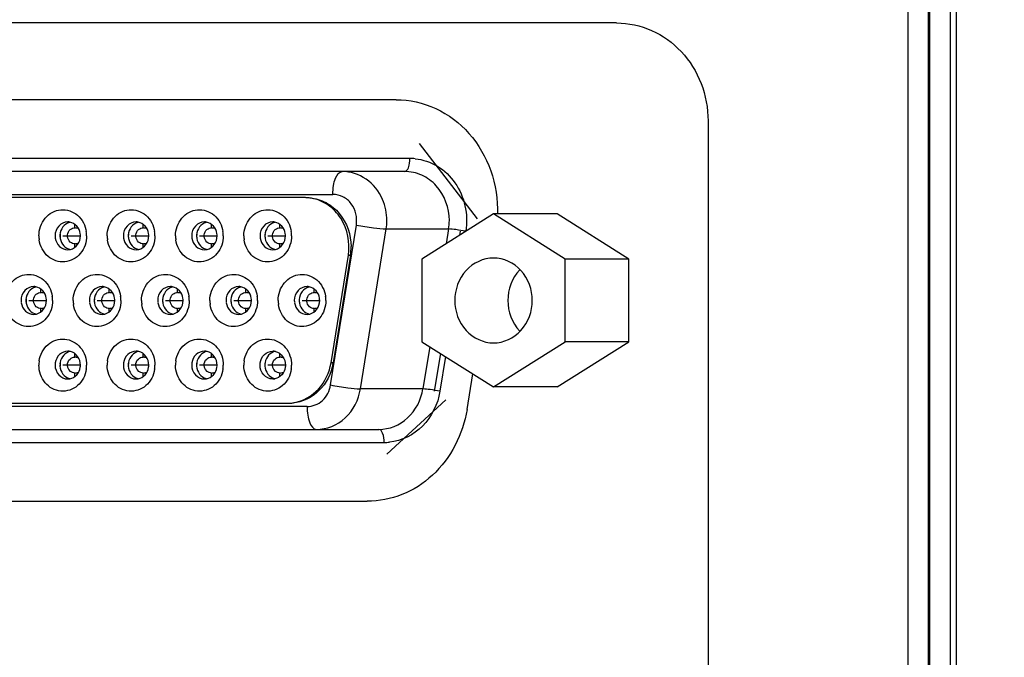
# Model space of a CAD drawing. Extents: x 0 to 594, y 0 to 420.
# Tile 68 of 104: x 325.59 to 328.6, y 185.58 to 187.53. Entities that reach past the tile are written whole.
import ezdxf

# ---------------------------------------------------------------- set-up
doc = ezdxf.new("R2010")
doc.units = 0
doc.header["$LTSCALE"] = 32.67
doc.layers.get('0').update_dxf_attribs({"linetype": 'CONTINUOUS'})
for name, color, linetype in [('151', 7, 'CONTINUOUS'), ('DRIV_DIM', 7, 'CONTINUOUS'), ('ROUND', 7, 'CONTINUOUS')]:
    doc.layers.add(name, color=color, linetype=linetype)
doc.styles.get("Standard").update_dxf_attribs({"font": 'txt', "width": 0.8})
doc.dimstyles.new('DIMSTYLE_1', dxfattribs={"dimtxt": 3.8, "dimasz": 1.8, "dimexe": 2, "dimexo": 1.5, "dimgap": 1.9, "dimtad": 1, "dimdec": 3, "dimlfac": 10, "dimtxsty": 'STANDARD', "dimblk": 'OPEN', "dimblk1": 'OPEN', "dimblk2": 'OPEN', "dimcen": 0.09, "dimazin": 2, "dimtp": 0.5, "dimtm": 0.5, "dimtfac": 1, "dimtdec": -1, "dimtofl": 0, "dimtmove": 0, "dimatfit": 3, "dimtolj": 1})

# ---------------------------------------------------------------- blocks, each defined once
blk = doc.blocks.new('*D9')
at = {"layer": 'DRIV_DIM', "color": 2, "linetype": 'CONTINUOUS'}
for p, q in [((478.2292, 259.5495), (491.452, 274.2349)), ((297.6489, 184.1203), (289.0513, 184.1203))]:
    blk.add_line(p, q, dxfattribs=at)
for points in [[(488.3585, 273.4823), (490.1137, 272.7486), (489.1755, 274.4035)], [(290.4493, 185.9249), (291.0513, 184.1203), (291.6805, 185.9156)]]:
    blk.add_lwpolyline(points, dxfattribs=at)
for start, end in [(48, 114), (114, 180)]:
    blk.add_arc((410.3124, 184.1203), 119.2611, start, end, dxfattribs=at)
blk = doc.blocks.new('_OPEN')
at = {"color": 0, "linetype": 'BYBLOCK'}
for p, q in [((0, 0), (-1, 0.342)), ((-1, -0.342), (0, 0)), ((-1, 0), (0, 0))]:
    blk.add_line(p, q, dxfattribs=at)

msp = doc.modelspace()

# ---------------------------------------------------------------- linework, layer by layer
at = {"color": 9, "linetype": 'CONTINUOUS'}
for p, q in [((326.78309, 187.10531), (323.55097, 187.10531)), ((323.31506, 186.99531), (326.54718, 186.99531)), ((325.75729, 186.89252), (325.75729, 186.90267)), ((325.96649, 186.89252), (325.96649, 186.90267)), ((326.17569, 186.89252), (326.17569, 186.90267)), ((326.3849, 186.89252), (326.3849, 186.90267)), ((326.54023, 186.41142), (326.61916, 186.90142)), ((326.63167, 186.39926), (326.7106, 186.88926)), ((326.7106, 186.88926), (326.90177, 186.88926)), ((326.90177, 186.88926), (326.89446, 186.8439)), ((325.75729, 186.83348), (325.75729, 186.8441)), ((325.96649, 186.83348), (325.96649, 186.8441)), ((326.17569, 186.83348), (326.17569, 186.8441)), ((326.3849, 186.83348), (326.3849, 186.8441)), ((326.59463, 186.80926), (326.60083, 186.80926)), ((325.65315, 186.69452), (325.65315, 186.70467)), ((325.86235, 186.69452), (325.86235, 186.70467)), ((326.07155, 186.69452), (326.07155, 186.70467)), ((326.28075, 186.69452), (326.28075, 186.70467)), ((326.48995, 186.69452), (326.48995, 186.70467)), ((325.65315, 186.63548), (325.65315, 186.6461)), ((325.86235, 186.63548), (325.86235, 186.6461)), ((326.07155, 186.63548), (326.07155, 186.6461)), ((326.28075, 186.63548), (326.28075, 186.6461)), ((326.48995, 186.63548), (326.48995, 186.6461)), ((326.84371, 186.5288), (326.82284, 186.39926)), ((325.75729, 186.49652), (325.75729, 186.50715)), ((325.96649, 186.49652), (325.96649, 186.50715)), ((326.17569, 186.49652), (326.17569, 186.50715)), ((326.3849, 186.49652), (326.3849, 186.50715)), ((326.89215, 186.49819), (326.8751, 186.39232)), ((326.54767, 186.47926), (326.54148, 186.47926)), ((325.75729, 186.43795), (325.75729, 186.4481)), ((325.96649, 186.43795), (325.96649, 186.4481)), ((326.17569, 186.43795), (326.17569, 186.4481)), ((326.3849, 186.43795), (326.3849, 186.4481)), ((326.82284, 186.39926), (326.63167, 186.39926)), ((326.46825, 186.34531), (323.39399, 186.34531)), ((323.6299, 186.23531), (326.70416, 186.23531))]:
    msp.add_line(p, q, dxfattribs=at)
at = {"color": 7, "linetype": 'CONTINUOUS'}
for p, q in [((326.76682, 187.06531), (323.34353, 187.06531)), ((326.46131, 186.98531), (323.39931, 186.98531)), ((327.03911, 186.93531), (326.81986, 186.79675)), ((327.25836, 186.79675), (327.03911, 186.93531)), ((327.23434, 186.93531), (327.03911, 186.93531)), ((327.45359, 186.79675), (327.23434, 186.93531)), ((325.75441, 186.89258), (325.75729, 186.89252)), ((325.96361, 186.89258), (325.96649, 186.89252)), ((326.17281, 186.89258), (326.17569, 186.89252)), ((326.38202, 186.89258), (326.3849, 186.89252)), ((326.54148, 186.47926), (326.59463, 186.80926)), ((326.60083, 186.80926), (326.54767, 186.47926)), ((326.81986, 186.79675), (326.81986, 186.54388)), ((327.25836, 186.54388), (327.25836, 186.79675)), ((327.45359, 186.79675), (327.25836, 186.79675)), ((327.45359, 186.54388), (327.45359, 186.79675)), ((325.65027, 186.69458), (325.65315, 186.69452)), ((325.85947, 186.69458), (325.86235, 186.69452)), ((326.06867, 186.69458), (326.07155, 186.69452)), ((326.27787, 186.69458), (326.28075, 186.69452)), ((326.48707, 186.69458), (326.48995, 186.69452)), ((326.81986, 186.54388), (327.03911, 186.40531)), ((327.03911, 186.40531), (327.25836, 186.54388)), ((327.23434, 186.40531), (327.45359, 186.54388)), ((327.45359, 186.54388), (327.25836, 186.54388)), ((327.23434, 186.40531), (327.03911, 186.40531)), ((323.45246, 186.35531), (326.40815, 186.35531)), ((323.42246, 186.27531), (326.68789, 186.27531))]:
    msp.add_line(p, q, dxfattribs=at)
at = {"color": 9, "linetype": 'CONTINUOUS'}
for centre, radius, start, end in [((326.78232, 186.93928), 0.16603, 84.1742, 89.73382), ((326.54864, 186.91532), 0.16404, 350.86226, 359.99845), ((326.73981, 186.91532), 0.16404, 350.86226, 359.99845), ((326.70351, 186.40059), 0.16528, 270.22493, 275.81913)]:
    msp.add_arc(centre, radius, start, end, dxfattribs=at)
at = {"color": 7, "linetype": 'CONTINUOUS'}
for centre, radius, start, end in [((326.45968, 186.86128), 0.12403, 89.26126, 89.99983), ((326.45967, 186.86068), 0.12463, 87.18655, 89.26018), ((326.4596, 186.85941), 0.12591, 81.87944, 87.18112), ((326.4595, 186.85868), 0.12664, 79.81928, 81.88265), ((325.73533, 186.87527), 0.03554, 79.03684, 89.99779), ((325.7502, 186.87503), 0.03578, 103.27457, 105.31452), ((325.94453, 186.87527), 0.03554, 79.03684, 89.99779), ((325.9594, 186.87503), 0.03578, 103.27457, 105.31452), ((326.15373, 186.87527), 0.03554, 79.03684, 89.99779), ((326.1686, 186.87503), 0.03578, 103.27457, 105.31452), ((326.36293, 186.87527), 0.03554, 79.03684, 89.99779), ((326.37781, 186.87503), 0.03578, 103.27457, 105.31452), ((325.60096, 185.74149), 1.16159, 81.74865, 82.26549), ((325.70566, 186.86831), 0.0875, 0.0012, 8.40672), ((325.81016, 185.74149), 1.16159, 81.74865, 82.26549), ((325.91486, 186.86831), 0.0875, 0.0012, 8.40672), ((326.01936, 185.74149), 1.16159, 81.74865, 82.26549), ((326.12406, 186.86831), 0.0875, 0.0012, 8.40672), ((326.22857, 185.74149), 1.16159, 81.74865, 82.26549), ((326.33326, 186.86831), 0.0875, 0.0012, 8.40672), ((325.7345, 186.86831), 0.0875, 180.0012, 188.40672), ((325.75745, 186.86831), 0.0461, 176.16822, 179.99419), ((325.7763, 186.86831), 0.06467, 177.29449, 184.33156), ((325.77611, 186.86832), 0.06448, 175.64818, 177.29322), ((325.75692, 186.86819), 0.04557, 188.41835, 190.61956), ((325.9437, 186.86831), 0.0875, 180.0012, 188.40672), ((325.96665, 186.86831), 0.0461, 176.16822, 179.99419), ((325.9855, 186.86831), 0.06467, 177.29449, 184.33156), ((325.98531, 186.86832), 0.06448, 175.64818, 177.29322), ((325.96613, 186.86819), 0.04557, 188.41835, 190.61956), ((326.1529, 186.86831), 0.0875, 180.0012, 188.40672), ((326.17586, 186.86831), 0.0461, 176.16822, 179.99419), ((326.1947, 186.86831), 0.06467, 177.29449, 184.33156), ((326.19451, 186.86832), 0.06448, 175.64818, 177.29322), ((326.17533, 186.86819), 0.04557, 188.41835, 190.61956), ((326.3621, 186.86831), 0.0875, 180.0012, 188.40672), ((326.38506, 186.86831), 0.0461, 176.16822, 179.99419), ((326.40391, 186.86831), 0.06467, 177.29449, 184.33156), ((326.40372, 186.86832), 0.06448, 175.64818, 177.29322), ((326.38453, 186.86819), 0.04557, 188.41835, 190.61956), ((325.7353, 186.86165), 0.03584, 270.04936, 283.25553), ((325.60103, 187.99459), 1.16105, 277.73463, 278.24943), ((325.9445, 186.86165), 0.03584, 270.04936, 283.25553), ((325.81023, 187.99459), 1.16105, 277.73463, 278.24943), ((326.1537, 186.86165), 0.03584, 270.04936, 283.25553), ((326.01943, 187.99459), 1.16105, 277.73463, 278.24943), ((326.3629, 186.86165), 0.03584, 270.04936, 283.25553), ((326.22864, 187.99459), 1.16105, 277.73463, 278.24943), ((326.43886, 186.83532), 0.16404, 350.86226, 359.99845), ((325.63118, 186.67727), 0.03554, 79.03684, 89.99779), ((325.64606, 186.67703), 0.03578, 103.27457, 105.31452), ((325.84038, 186.67727), 0.03554, 79.03684, 89.99779), ((325.85526, 186.67703), 0.03578, 103.27457, 105.31452), ((326.04959, 186.67727), 0.03554, 79.03684, 89.99779), ((326.06446, 186.67703), 0.03578, 103.27457, 105.31452), ((326.25879, 186.67727), 0.03554, 79.03684, 89.99779), ((326.27366, 186.67703), 0.03578, 103.27457, 105.31452), ((326.46799, 186.67727), 0.03554, 79.03684, 89.99779), ((326.48286, 186.67703), 0.03578, 103.27457, 105.31452), ((325.65331, 186.67031), 0.0461, 176.17069, 179.99419), ((325.67215, 186.67031), 0.06467, 177.29623, 184.3366), ((325.67197, 186.67032), 0.06448, 175.65375, 177.29498), ((325.49687, 185.54396), 1.16112, 81.7482, 82.26524), ((325.60151, 186.67031), 0.0875, 0.0012, 8.40672), ((325.83955, 186.67031), 0.0875, 180.0012, 188.40672), ((325.86251, 186.67031), 0.0461, 176.17069, 179.99419), ((325.88136, 186.67031), 0.06467, 177.29623, 184.3366), ((325.88117, 186.67032), 0.06448, 175.65375, 177.29498), ((325.70608, 185.54396), 1.16112, 81.7482, 82.26524), ((325.81071, 186.67031), 0.0875, 0.0012, 8.40672), ((326.04875, 186.67031), 0.0875, 180.0012, 188.40672), ((326.07171, 186.67031), 0.0461, 176.17069, 179.99419), ((326.09056, 186.67031), 0.06467, 177.29623, 184.3366), ((326.09037, 186.67032), 0.06448, 175.65375, 177.29498), ((325.91529, 185.54405), 1.16103, 81.74814, 82.26522), ((326.01992, 186.67031), 0.0875, 0.0012, 8.40672), ((326.25796, 186.67031), 0.0875, 180.0012, 188.40672), ((326.28091, 186.67031), 0.0461, 176.17069, 179.99419), ((326.29976, 186.67031), 0.06467, 177.29623, 184.3366), ((326.29957, 186.67032), 0.06448, 175.65375, 177.29498), ((326.12449, 185.54405), 1.16103, 81.74814, 82.26522), ((326.22912, 186.67031), 0.0875, 0.0012, 8.40672), ((326.46716, 186.67031), 0.0875, 180.0012, 188.40672), ((326.49011, 186.67031), 0.0461, 176.17069, 179.99419), ((326.50896, 186.67031), 0.06467, 177.29623, 184.3366), ((326.50877, 186.67032), 0.06448, 175.65375, 177.29498), ((326.33368, 185.54396), 1.16112, 81.7482, 82.26524), ((326.43832, 186.67031), 0.0875, 0.0012, 8.40672), ((325.65278, 186.67019), 0.04557, 188.41835, 190.61863), ((325.49691, 187.79643), 1.16089, 277.73466, 278.24954), ((325.86198, 186.67019), 0.04557, 188.41835, 190.61863), ((325.70611, 187.79643), 1.16089, 277.73466, 278.24954), ((326.07118, 186.67019), 0.04557, 188.41835, 190.61863), ((325.91535, 187.79618), 1.16063, 277.73466, 278.24965), ((326.28039, 186.67019), 0.04557, 188.41835, 190.61863), ((326.12455, 187.79618), 1.16063, 277.73466, 278.24965), ((326.48959, 186.67019), 0.04557, 188.41835, 190.61863), ((326.33371, 187.79643), 1.16089, 277.73466, 278.24954), ((325.63115, 186.66365), 0.03584, 270.04936, 283.25553), ((325.84036, 186.66365), 0.03584, 270.04936, 283.25553), ((326.04956, 186.66365), 0.03584, 270.04936, 283.25553), ((326.25876, 186.66365), 0.03584, 270.04936, 283.25553), ((326.46796, 186.66365), 0.03584, 270.04936, 283.25553), ((325.7353, 186.47897), 0.03584, 76.74354, 89.95064), ((325.9445, 186.47897), 0.03584, 76.74354, 89.95064), ((326.1537, 186.47897), 0.03584, 76.74354, 89.95064), ((326.3629, 186.47897), 0.03584, 76.74354, 89.95064), ((325.7345, 186.47231), 0.0875, 171.59328, 179.9988), ((325.60082, 185.34451), 1.16259, 81.75126, 82.26539), ((325.9437, 186.47231), 0.0875, 171.59328, 179.9988), ((325.81003, 185.34451), 1.16259, 81.75126, 82.26539), ((326.1529, 186.47231), 0.0875, 171.59328, 179.9988), ((326.01923, 185.34451), 1.16259, 81.75126, 82.26539), ((326.3621, 186.47231), 0.0875, 171.59328, 179.9988), ((326.22843, 185.34451), 1.16259, 81.75126, 82.26539), ((325.7575, 186.47232), 0.04615, 180.00724, 184.31231), ((325.77594, 186.47232), 0.06431, 173.94659, 180.00842), ((325.77624, 186.47231), 0.06461, 179.99851, 183.04887), ((325.75687, 186.47244), 0.04551, 170.04866, 171.58238), ((325.70566, 186.47231), 0.0875, 351.59328, 359.9988), ((325.9667, 186.47232), 0.04615, 180.00724, 184.31231), ((325.98515, 186.47232), 0.06431, 173.94659, 180.00842), ((325.98544, 186.47231), 0.06461, 179.99851, 183.04887), ((325.96607, 186.47244), 0.04551, 170.04866, 171.58238), ((325.91486, 186.47231), 0.0875, 351.59328, 359.9988), ((326.1759, 186.47232), 0.04615, 180.00724, 184.31231), ((326.19435, 186.47232), 0.06431, 173.94659, 180.00842), ((326.19464, 186.47231), 0.06461, 179.99851, 183.04887), ((326.17527, 186.47244), 0.04551, 170.04866, 171.58238), ((326.12406, 186.47231), 0.0875, 351.59328, 359.9988), ((326.3851, 186.47232), 0.04615, 180.00724, 184.31231), ((326.40355, 186.47232), 0.06431, 173.94659, 180.00842), ((326.40385, 186.47231), 0.06461, 179.99851, 183.04887), ((326.38448, 186.47244), 0.04551, 170.04866, 171.58238), ((326.33326, 186.47231), 0.0875, 351.59328, 359.9988), ((326.38813, 186.50496), 0.1616, 350.27006, 350.84918), ((325.73533, 186.46536), 0.03554, 270.00222, 280.96444), ((325.7502, 186.46559), 0.03578, 254.68113, 256.72659), ((325.60093, 187.59939), 1.16186, 277.73439, 278.2511), ((325.94453, 186.46536), 0.03554, 270.00222, 280.96444), ((325.9594, 186.46559), 0.03578, 254.68113, 256.72659), ((325.81013, 187.59939), 1.16186, 277.73439, 278.2511), ((326.15373, 186.46536), 0.03554, 270.00222, 280.96444), ((326.1686, 186.46559), 0.03578, 254.68113, 256.72659), ((326.01933, 187.59939), 1.16186, 277.73439, 278.2511), ((326.36293, 186.46536), 0.03554, 270.00222, 280.96444), ((326.37781, 186.46559), 0.03578, 254.68113, 256.72659), ((326.22853, 187.59939), 1.16186, 277.73439, 278.2511), ((326.40652, 186.47952), 0.1242, 270.00015, 270.73952), ((326.40652, 186.48007), 0.12476, 270.74051, 272.81633), ((326.40645, 186.48122), 0.12591, 272.82121, 278.12839), ((326.40637, 186.48181), 0.12651, 278.12573, 280.1912)]:
    msp.add_arc(centre, radius, start, end, dxfattribs=at)
at = {"color": 9, "linetype": 'CONTINUOUS'}
for points, knots in [([(326.76682, 187.06531), (326.77229, 187.06531), (326.78223, 187.0819), (326.78309, 187.09575), (326.78309, 187.10531)], [0, 0, 0, 0, 0.3640699, 1, 1, 1, 1]), ([(326.79917, 187.10446), (326.82299, 187.10202), (326.87086, 187.0857), (326.92579, 187.03269), (326.95674, 186.96093), (326.95806, 186.90798), (326.95403, 186.88232)], [0, 0, 0, 0, 0.2388853, 0.4855407, 0.7407712, 1, 1, 1, 1]), ([(326.54718, 186.99531), (326.54718, 187.00427), (326.54866, 187.02147), (326.55424, 187.04565), (326.56608, 187.06531), (326.57565, 187.06531)], [0, 0, 0, 0, 0.3396225, 0.6369141, 1, 1, 1, 1]), ([(326.69926, 186.98006), (326.68857, 187.00453), (326.65449, 187.04816), (326.60119, 187.06531), (326.57565, 187.06531)], [0, 0, 0, 0, 0.5112122, 1, 1, 1, 1]), ([(326.90385, 186.91531), (326.90385, 186.95311), (326.88237, 187.01229), (326.82141, 187.05715), (326.78471, 187.06531), (326.76682, 187.06531)], [0, 0, 0, 0, 0.5104856, 0.7583985, 1, 1, 1, 1]), ([(326.61916, 186.90142), (326.62258, 186.92357), (326.61408, 186.9607), (326.57961, 186.98992), (326.55778, 186.99523), (326.54718, 186.99531)], [0, 0, 0, 0, 0.5101649, 0.7588546, 1, 1, 1, 1]), ([(326.61916, 186.90142), (326.63669, 186.89804), (326.66706, 186.8934), (326.69769, 186.88926), (326.7106, 186.88926)], [0, 0, 0, 0, 0.5802857, 1, 1, 1, 1]), ([(326.95403, 186.88232), (326.94401, 186.88425), (326.92665, 186.8869), (326.90915, 186.88926), (326.90177, 186.88926)], [0, 0, 0, 0, 0.5802779, 1, 1, 1, 1]), ([(326.46825, 186.34531), (326.48511, 186.34543), (326.52077, 186.35984), (326.53728, 186.3938), (326.54023, 186.41142)], [0, 0, 0, 0, 0.4855469, 1, 1, 1, 1]), ([(326.49672, 186.27531), (326.52833, 186.27531), (326.59512, 186.30266), (326.62635, 186.3662), (326.63167, 186.39926)], [0, 0, 0, 0, 0.4855437, 1, 1, 1, 1]), ([(326.54023, 186.41142), (326.55776, 186.40804), (326.58813, 186.4034), (326.61876, 186.39926), (326.63167, 186.39926)], [0, 0, 0, 0, 0.5802779, 1, 1, 1, 1]), ([(326.68789, 186.27531), (326.7195, 186.27531), (326.78629, 186.30266), (326.81751, 186.3662), (326.82284, 186.39926)], [0, 0, 0, 0, 0.4855437, 1, 1, 1, 1]), ([(326.8751, 186.39232), (326.86508, 186.39425), (326.84772, 186.3969), (326.83022, 186.39926), (326.82284, 186.39926)], [0, 0, 0, 0, 0.5802861, 1, 1, 1, 1]), ([(326.8751, 186.39232), (326.86864, 186.35308), (326.83346, 186.27776), (326.75771, 186.23998), (326.72027, 186.23616)], [0, 0, 0, 0, 0.5137153, 1, 1, 1, 1]), ([(326.46825, 186.34531), (326.46825, 186.33635), (326.46973, 186.31915), (326.47531, 186.29497), (326.48715, 186.27531), (326.49672, 186.27531)], [0, 0, 0, 0, 0.3396277, 0.6369207, 1, 1, 1, 1]), ([(326.70416, 186.23531), (326.70416, 186.24487), (326.7033, 186.25872), (326.69336, 186.27531), (326.68789, 186.27531)], [0, 0, 0, 0, 0.6359301, 1, 1, 1, 1])]:
    msp.add_open_spline(points, degree=3, knots=knots, dxfattribs=at)
at = {"color": 7, "linetype": 'CONTINUOUS'}
for points, knots in [([(326.47743, 186.98477), (326.49435, 186.9832), (326.52837, 186.97272), (326.58373, 186.92714), (326.60291, 186.87122), (326.60291, 186.83531)], [0, 0, 0, 0, 0.2415701, 0.4897225, 1, 1, 1, 1]), ([(326.59463, 186.80926), (326.60074, 186.84716), (326.58837, 186.90988), (326.53508, 186.96526), (326.49978, 186.98011), (326.48189, 186.98333)], [0, 0, 0, 0, 0.5095308, 0.7587203, 1, 1, 1, 1]), ([(325.64699, 186.86831), (325.64699, 186.88751), (325.65978, 186.92635), (325.71326, 186.95614), (325.7712, 186.93629), (325.78944, 186.89989), (325.79222, 186.8811)], [0, 0, 0, 0, 0.2589594, 0.5026536, 0.7438112, 1, 1, 1, 1]), ([(325.85619, 186.86831), (325.85619, 186.88751), (325.86898, 186.92635), (325.92247, 186.95614), (325.9804, 186.93629), (325.99864, 186.89989), (326.00142, 186.8811)], [0, 0, 0, 0, 0.2589594, 0.5026536, 0.7438112, 1, 1, 1, 1]), ([(326.0654, 186.86831), (326.0654, 186.88751), (326.07819, 186.92635), (326.13167, 186.95614), (326.1896, 186.93629), (326.20784, 186.89989), (326.21062, 186.8811)], [0, 0, 0, 0, 0.2589594, 0.5026536, 0.7438112, 1, 1, 1, 1]), ([(326.2746, 186.86831), (326.2746, 186.88751), (326.28739, 186.92635), (326.34087, 186.95614), (326.3988, 186.93629), (326.41704, 186.89989), (326.41983, 186.8811)], [0, 0, 0, 0, 0.2589594, 0.5026536, 0.7438112, 1, 1, 1, 1]), ([(325.73533, 186.91081), (325.72528, 186.91081), (325.70393, 186.9008), (325.6965, 186.87902), (325.6965, 186.86831)], [0, 0, 0, 0, 0.4840515, 1, 1, 1, 1]), ([(325.74075, 186.90954), (325.73285, 186.90738), (325.71794, 186.89693), (325.71203, 186.88), (325.71145, 186.87139)], [0, 0, 0, 0, 0.4870429, 1, 1, 1, 1]), ([(325.77365, 186.87511), (325.77242, 186.88348), (325.76535, 186.89958), (325.74997, 186.90863), (325.74209, 186.91016)], [0, 0, 0, 0, 0.5130633, 1, 1, 1, 1]), ([(325.94453, 186.91081), (325.93448, 186.91081), (325.91314, 186.9008), (325.9057, 186.87902), (325.9057, 186.86831)], [0, 0, 0, 0, 0.4840515, 1, 1, 1, 1]), ([(325.94995, 186.90954), (325.94205, 186.90738), (325.92714, 186.89693), (325.92123, 186.88), (325.92065, 186.87139)], [0, 0, 0, 0, 0.4870429, 1, 1, 1, 1]), ([(325.98286, 186.87511), (325.98162, 186.88348), (325.97455, 186.89958), (325.95918, 186.90863), (325.95129, 186.91016)], [0, 0, 0, 0, 0.5130633, 1, 1, 1, 1]), ([(326.15373, 186.91081), (326.14368, 186.91081), (326.12234, 186.9008), (326.11491, 186.87902), (326.11491, 186.86831)], [0, 0, 0, 0, 0.4840515, 1, 1, 1, 1]), ([(326.15915, 186.90954), (326.15125, 186.90738), (326.13634, 186.89693), (326.13043, 186.88), (326.12986, 186.87139)], [0, 0, 0, 0, 0.4870429, 1, 1, 1, 1]), ([(326.19206, 186.87511), (326.19082, 186.88348), (326.18376, 186.89958), (326.16838, 186.90863), (326.16049, 186.91016)], [0, 0, 0, 0, 0.5130633, 1, 1, 1, 1]), ([(326.36293, 186.91081), (326.35289, 186.91081), (326.33154, 186.9008), (326.32411, 186.87902), (326.32411, 186.86831)], [0, 0, 0, 0, 0.4840515, 1, 1, 1, 1]), ([(326.36836, 186.90954), (326.36045, 186.90738), (326.34554, 186.89693), (326.33963, 186.88), (326.33906, 186.87139)], [0, 0, 0, 0, 0.4870429, 1, 1, 1, 1]), ([(326.40126, 186.87511), (326.40002, 186.88348), (326.39296, 186.89958), (326.37758, 186.90863), (326.36969, 186.91016)], [0, 0, 0, 0, 0.5130633, 1, 1, 1, 1]), ([(325.75729, 186.8441), (325.75237, 186.84343), (325.74045, 186.84834), (325.73222, 186.86584), (325.73747, 186.88511), (325.74895, 186.89212), (325.75441, 186.89258)], [0, 0, 0, 0, 0.2135855, 0.4872896, 0.7643126, 1, 1, 1, 1]), ([(325.96649, 186.8441), (325.96157, 186.84343), (325.94965, 186.84834), (325.94142, 186.86584), (325.94667, 186.88511), (325.95815, 186.89212), (325.96361, 186.89258)], [0, 0, 0, 0, 0.2135855, 0.4872896, 0.7643126, 1, 1, 1, 1]), ([(326.17569, 186.8441), (326.17078, 186.84343), (326.15886, 186.84834), (326.15063, 186.86584), (326.15587, 186.88511), (326.16736, 186.89212), (326.17281, 186.89258)], [0, 0, 0, 0, 0.2135855, 0.4872896, 0.7643126, 1, 1, 1, 1]), ([(326.3849, 186.8441), (326.37998, 186.84343), (326.36806, 186.84834), (326.35983, 186.86584), (326.36507, 186.88511), (326.37656, 186.89212), (326.38202, 186.89258)], [0, 0, 0, 0, 0.2135855, 0.4872896, 0.7643126, 1, 1, 1, 1]), ([(325.79316, 186.86831), (325.79316, 186.84911), (325.78037, 186.81028), (325.72689, 186.78048), (325.66896, 186.80034), (325.65071, 186.83673), (325.64793, 186.85552)], [0, 0, 0, 0, 0.2589594, 0.5026536, 0.7438112, 1, 1, 1, 1]), ([(325.697, 186.86152), (325.69841, 186.85203), (325.70717, 186.83373), (325.72629, 186.82581), (325.73533, 186.82581)], [0, 0, 0, 0, 0.5145921, 1, 1, 1, 1]), ([(325.71214, 186.85979), (325.71364, 186.85176), (325.7209, 186.83647), (325.73579, 186.82794), (325.74341, 186.82646)], [0, 0, 0, 0, 0.5127838, 1, 1, 1, 1]), ([(325.74351, 186.82677), (325.75213, 186.8288), (325.76854, 186.84017), (325.77415, 186.85896), (325.77415, 186.86831)], [0, 0, 0, 0, 0.486351, 1, 1, 1, 1]), ([(326.00236, 186.86831), (326.00236, 186.84911), (325.98957, 186.81028), (325.93609, 186.78048), (325.87816, 186.80034), (325.85992, 186.83673), (325.85713, 186.85552)], [0, 0, 0, 0, 0.2589594, 0.5026536, 0.7438112, 1, 1, 1, 1]), ([(325.9062, 186.86152), (325.90761, 186.85203), (325.91637, 186.83373), (325.93549, 186.82581), (325.94453, 186.82581)], [0, 0, 0, 0, 0.5145921, 1, 1, 1, 1]), ([(325.92134, 186.85979), (325.92285, 186.85176), (325.9301, 186.83647), (325.94499, 186.82794), (325.95261, 186.82646)], [0, 0, 0, 0, 0.5127838, 1, 1, 1, 1]), ([(325.95272, 186.82677), (325.96133, 186.8288), (325.97774, 186.84017), (325.98336, 186.85896), (325.98336, 186.86831)], [0, 0, 0, 0, 0.486351, 1, 1, 1, 1]), ([(326.21156, 186.86831), (326.21156, 186.84911), (326.19877, 186.81028), (326.14529, 186.78048), (326.08736, 186.80034), (326.06912, 186.83673), (326.06634, 186.85552)], [0, 0, 0, 0, 0.2589594, 0.5026536, 0.7438112, 1, 1, 1, 1]), ([(326.11541, 186.86152), (326.11681, 186.85203), (326.12557, 186.83373), (326.14469, 186.82581), (326.15373, 186.82581)], [0, 0, 0, 0, 0.5145921, 1, 1, 1, 1]), ([(326.13054, 186.85979), (326.13205, 186.85176), (326.13931, 186.83647), (326.15419, 186.82794), (326.16182, 186.82646)], [0, 0, 0, 0, 0.5127838, 1, 1, 1, 1]), ([(326.16192, 186.82677), (326.17054, 186.8288), (326.18694, 186.84017), (326.19256, 186.85896), (326.19256, 186.86831)], [0, 0, 0, 0, 0.486351, 1, 1, 1, 1]), ([(326.42077, 186.86831), (326.42077, 186.84911), (326.40798, 186.81028), (326.35449, 186.78048), (326.29656, 186.80034), (326.27832, 186.83673), (326.27554, 186.85552)], [0, 0, 0, 0, 0.2589594, 0.5026536, 0.7438112, 1, 1, 1, 1]), ([(326.32461, 186.86152), (326.32601, 186.85203), (326.33477, 186.83373), (326.35389, 186.82581), (326.36293, 186.82581)], [0, 0, 0, 0, 0.5145921, 1, 1, 1, 1]), ([(326.33974, 186.85979), (326.34125, 186.85176), (326.34851, 186.83647), (326.3634, 186.82794), (326.37102, 186.82646)], [0, 0, 0, 0, 0.5127838, 1, 1, 1, 1]), ([(326.37112, 186.82677), (326.37974, 186.8288), (326.39614, 186.84017), (326.40176, 186.85896), (326.40176, 186.86831)], [0, 0, 0, 0, 0.486351, 1, 1, 1, 1]), ([(327.03911, 186.8003), (327.00838, 186.8003), (326.94307, 186.7697), (326.92035, 186.70308), (326.92035, 186.67031)], [0, 0, 0, 0, 0.483985, 1, 1, 1, 1]), ([(327.15787, 186.67031), (327.15787, 186.70308), (327.13514, 186.7697), (327.06984, 186.8003), (327.03911, 186.8003)], [0, 0, 0, 0, 0.516015, 1, 1, 1, 1]), ([(325.54285, 186.67031), (325.54285, 186.68951), (325.55564, 186.72835), (325.60912, 186.75814), (325.66705, 186.73829), (325.68529, 186.70189), (325.68808, 186.6831)], [0, 0, 0, 0, 0.2589594, 0.5026536, 0.7438112, 1, 1, 1, 1]), ([(325.75205, 186.67031), (325.75205, 186.68951), (325.76484, 186.72835), (325.81832, 186.75814), (325.87625, 186.73829), (325.8945, 186.70189), (325.89728, 186.6831)], [0, 0, 0, 0, 0.2589594, 0.5026536, 0.7438112, 1, 1, 1, 1]), ([(325.96125, 186.67031), (325.96125, 186.68951), (325.97404, 186.72835), (326.02752, 186.75814), (326.08546, 186.73829), (326.1037, 186.70189), (326.10648, 186.6831)], [0, 0, 0, 0, 0.2589594, 0.5026536, 0.7438112, 1, 1, 1, 1]), ([(326.17045, 186.67031), (326.17045, 186.68951), (326.18324, 186.72835), (326.23673, 186.75814), (326.29466, 186.73829), (326.3129, 186.70189), (326.31568, 186.6831)], [0, 0, 0, 0, 0.2589594, 0.5026536, 0.7438112, 1, 1, 1, 1]), ([(326.37966, 186.67031), (326.37966, 186.68951), (326.39245, 186.72835), (326.44593, 186.75814), (326.50386, 186.73829), (326.5221, 186.70189), (326.52488, 186.6831)], [0, 0, 0, 0, 0.2589594, 0.5026536, 0.7438112, 1, 1, 1, 1]), ([(325.63118, 186.71281), (325.62114, 186.71281), (325.59979, 186.7028), (325.59236, 186.68102), (325.59236, 186.67031)], [0, 0, 0, 0, 0.4840515, 1, 1, 1, 1]), ([(325.63661, 186.71154), (325.6287, 186.70938), (325.61379, 186.69893), (325.60788, 186.682), (325.60731, 186.67339)], [0, 0, 0, 0, 0.4870426, 1, 1, 1, 1]), ([(325.66951, 186.67711), (325.66827, 186.68548), (325.66121, 186.70158), (325.64583, 186.71063), (325.63794, 186.71216)], [0, 0, 0, 0, 0.5130633, 1, 1, 1, 1]), ([(325.84039, 186.71281), (325.83034, 186.71281), (325.80899, 186.7028), (325.80156, 186.68102), (325.80156, 186.67031)], [0, 0, 0, 0, 0.4840515, 1, 1, 1, 1]), ([(325.84581, 186.71154), (325.8379, 186.70938), (325.82299, 186.69893), (325.81709, 186.682), (325.81651, 186.67339)], [0, 0, 0, 0, 0.4870426, 1, 1, 1, 1]), ([(325.87871, 186.67711), (325.87747, 186.68548), (325.87041, 186.70158), (325.85503, 186.71063), (325.84714, 186.71216)], [0, 0, 0, 0, 0.5130633, 1, 1, 1, 1]), ([(326.04959, 186.71281), (326.03954, 186.71281), (326.01819, 186.7028), (326.01076, 186.68102), (326.01076, 186.67031)], [0, 0, 0, 0, 0.4840515, 1, 1, 1, 1]), ([(326.05501, 186.71154), (326.04711, 186.70938), (326.0322, 186.69893), (326.02629, 186.682), (326.02571, 186.67339)], [0, 0, 0, 0, 0.4870426, 1, 1, 1, 1]), ([(326.08791, 186.67711), (326.08668, 186.68548), (326.07961, 186.70158), (326.06423, 186.71063), (326.05635, 186.71216)], [0, 0, 0, 0, 0.5130633, 1, 1, 1, 1]), ([(326.25879, 186.71281), (326.24874, 186.71281), (326.2274, 186.7028), (326.21996, 186.68102), (326.21996, 186.67031)], [0, 0, 0, 0, 0.4840515, 1, 1, 1, 1]), ([(326.26421, 186.71154), (326.25631, 186.70938), (326.2414, 186.69893), (326.23549, 186.682), (326.23491, 186.67339)], [0, 0, 0, 0, 0.4870426, 1, 1, 1, 1]), ([(326.29712, 186.67711), (326.29588, 186.68548), (326.28881, 186.70158), (326.27344, 186.71063), (326.26555, 186.71216)], [0, 0, 0, 0, 0.5130633, 1, 1, 1, 1]), ([(326.46799, 186.71281), (326.45794, 186.71281), (326.4366, 186.7028), (326.42917, 186.68102), (326.42917, 186.67031)], [0, 0, 0, 0, 0.4840515, 1, 1, 1, 1]), ([(326.47341, 186.71154), (326.46551, 186.70938), (326.4506, 186.69893), (326.44469, 186.682), (326.44412, 186.67339)], [0, 0, 0, 0, 0.4870426, 1, 1, 1, 1]), ([(326.50632, 186.67711), (326.50508, 186.68548), (326.49802, 186.70158), (326.48264, 186.71063), (326.47475, 186.71216)], [0, 0, 0, 0, 0.5130633, 1, 1, 1, 1]), ([(325.68902, 186.67031), (325.68902, 186.65111), (325.67623, 186.61228), (325.62274, 186.58248), (325.56481, 186.60234), (325.54657, 186.63873), (325.54379, 186.65752)], [0, 0, 0, 0, 0.2589594, 0.5026536, 0.7438112, 1, 1, 1, 1]), ([(325.65315, 186.6461), (325.64823, 186.64543), (325.63631, 186.65034), (325.62808, 186.66784), (325.63332, 186.68711), (325.64481, 186.69412), (325.65027, 186.69458)], [0, 0, 0, 0, 0.2135846, 0.4872885, 0.7643114, 1, 1, 1, 1]), ([(325.63937, 186.62877), (325.64799, 186.6308), (325.66439, 186.64217), (325.67001, 186.66096), (325.67001, 186.67031)], [0, 0, 0, 0, 0.486351, 1, 1, 1, 1]), ([(325.89822, 186.67031), (325.89822, 186.65111), (325.88543, 186.61228), (325.83195, 186.58248), (325.77401, 186.60234), (325.75577, 186.63873), (325.75299, 186.65752)], [0, 0, 0, 0, 0.2589594, 0.5026536, 0.7438112, 1, 1, 1, 1]), ([(325.86235, 186.6461), (325.85743, 186.64543), (325.84551, 186.65034), (325.83728, 186.66784), (325.84253, 186.68711), (325.85401, 186.69412), (325.85947, 186.69458)], [0, 0, 0, 0, 0.2135846, 0.4872885, 0.7643114, 1, 1, 1, 1]), ([(325.84857, 186.62877), (325.85719, 186.6308), (325.8736, 186.64217), (325.87921, 186.66096), (325.87921, 186.67031)], [0, 0, 0, 0, 0.486351, 1, 1, 1, 1]), ([(326.10742, 186.67031), (326.10742, 186.65111), (326.09463, 186.61228), (326.04115, 186.58248), (325.98322, 186.60234), (325.96497, 186.63873), (325.96219, 186.65752)], [0, 0, 0, 0, 0.2589594, 0.5026536, 0.7438112, 1, 1, 1, 1]), ([(326.07155, 186.6461), (326.06663, 186.64543), (326.05471, 186.65034), (326.04648, 186.66784), (326.05173, 186.68711), (326.06321, 186.69412), (326.06867, 186.69458)], [0, 0, 0, 0, 0.2135846, 0.4872885, 0.7643114, 1, 1, 1, 1]), ([(326.05777, 186.62877), (326.06639, 186.6308), (326.0828, 186.64217), (326.08841, 186.66096), (326.08841, 186.67031)], [0, 0, 0, 0, 0.486351, 1, 1, 1, 1]), ([(326.31662, 186.67031), (326.31662, 186.65111), (326.30383, 186.61228), (326.25035, 186.58248), (326.19242, 186.60234), (326.17417, 186.63873), (326.17139, 186.65752)], [0, 0, 0, 0, 0.2589594, 0.5026536, 0.7438112, 1, 1, 1, 1]), ([(326.28075, 186.6461), (326.27583, 186.64543), (326.26391, 186.65034), (326.25568, 186.66784), (326.26093, 186.68711), (326.27241, 186.69412), (326.27787, 186.69458)], [0, 0, 0, 0, 0.2135846, 0.4872885, 0.7643114, 1, 1, 1, 1]), ([(326.26698, 186.62877), (326.27559, 186.6308), (326.292, 186.64217), (326.29762, 186.66096), (326.29762, 186.67031)], [0, 0, 0, 0, 0.486351, 1, 1, 1, 1]), ([(326.52582, 186.67031), (326.52582, 186.65111), (326.51303, 186.61228), (326.45955, 186.58248), (326.40162, 186.60234), (326.38338, 186.63873), (326.3806, 186.65752)], [0, 0, 0, 0, 0.2589594, 0.5026536, 0.7438112, 1, 1, 1, 1]), ([(326.48995, 186.6461), (326.48504, 186.64543), (326.47312, 186.65034), (326.46489, 186.66784), (326.47013, 186.68711), (326.48162, 186.69412), (326.48707, 186.69458)], [0, 0, 0, 0, 0.2135846, 0.4872885, 0.7643114, 1, 1, 1, 1]), ([(326.47618, 186.62877), (326.4848, 186.6308), (326.5012, 186.64217), (326.50682, 186.66096), (326.50682, 186.67031)], [0, 0, 0, 0, 0.486351, 1, 1, 1, 1]), ([(326.92035, 186.67031), (326.92035, 186.63755), (326.94307, 186.57092), (327.00838, 186.54032), (327.03911, 186.54032)], [0, 0, 0, 0, 0.516015, 1, 1, 1, 1]), ([(327.03911, 186.54032), (327.06984, 186.54032), (327.13514, 186.57092), (327.15787, 186.63755), (327.15787, 186.67031)], [0, 0, 0, 0, 0.483985, 1, 1, 1, 1]), ([(325.59286, 186.66352), (325.59426, 186.65403), (325.60302, 186.63573), (325.62214, 186.62781), (325.63118, 186.62781)], [0, 0, 0, 0, 0.5145921, 1, 1, 1, 1]), ([(325.60799, 186.66179), (325.6095, 186.65376), (325.61676, 186.63847), (325.63165, 186.62994), (325.63927, 186.62846)], [0, 0, 0, 0, 0.512784, 1, 1, 1, 1]), ([(325.80206, 186.66352), (325.80346, 186.65403), (325.81222, 186.63573), (325.83134, 186.62781), (325.84039, 186.62781)], [0, 0, 0, 0, 0.5145921, 1, 1, 1, 1]), ([(325.8172, 186.66179), (325.8187, 186.65376), (325.82596, 186.63847), (325.84085, 186.62994), (325.84847, 186.62846)], [0, 0, 0, 0, 0.512784, 1, 1, 1, 1]), ([(326.01126, 186.66352), (326.01267, 186.65403), (326.02143, 186.63573), (326.04055, 186.62781), (326.04959, 186.62781)], [0, 0, 0, 0, 0.5145921, 1, 1, 1, 1]), ([(326.0264, 186.66179), (326.0279, 186.65376), (326.03516, 186.63847), (326.05005, 186.62994), (326.05767, 186.62846)], [0, 0, 0, 0, 0.512784, 1, 1, 1, 1]), ([(326.22046, 186.66352), (326.22187, 186.65403), (326.23063, 186.63573), (326.24975, 186.62781), (326.25879, 186.62781)], [0, 0, 0, 0, 0.5145921, 1, 1, 1, 1]), ([(326.2356, 186.66179), (326.2371, 186.65376), (326.24436, 186.63847), (326.25925, 186.62994), (326.26687, 186.62846)], [0, 0, 0, 0, 0.512784, 1, 1, 1, 1]), ([(326.42967, 186.66352), (326.43107, 186.65403), (326.43983, 186.63573), (326.45895, 186.62781), (326.46799, 186.62781)], [0, 0, 0, 0, 0.5145921, 1, 1, 1, 1]), ([(326.4448, 186.66179), (326.44631, 186.65376), (326.45357, 186.63847), (326.46845, 186.62994), (326.47608, 186.62846)], [0, 0, 0, 0, 0.512784, 1, 1, 1, 1]), ([(325.64793, 186.4851), (325.65071, 186.50389), (325.66896, 186.54029), (325.72689, 186.56014), (325.78037, 186.53035), (325.79316, 186.49151), (325.79316, 186.47231)], [0, 0, 0, 0, 0.2561888, 0.4973464, 0.7410406, 1, 1, 1, 1]), ([(325.85713, 186.4851), (325.85992, 186.50389), (325.87816, 186.54029), (325.93609, 186.56014), (325.98957, 186.53035), (326.00236, 186.49151), (326.00236, 186.47231)], [0, 0, 0, 0, 0.2561888, 0.4973464, 0.7410406, 1, 1, 1, 1]), ([(326.06634, 186.4851), (326.06912, 186.50389), (326.08736, 186.54029), (326.14529, 186.56014), (326.19877, 186.53035), (326.21156, 186.49151), (326.21156, 186.47231)], [0, 0, 0, 0, 0.2561888, 0.4973464, 0.7410406, 1, 1, 1, 1]), ([(326.27554, 186.4851), (326.27832, 186.50389), (326.29656, 186.54029), (326.35449, 186.56014), (326.40798, 186.53035), (326.42077, 186.49151), (326.42077, 186.47231)], [0, 0, 0, 0, 0.2561888, 0.4973464, 0.7410406, 1, 1, 1, 1]), ([(325.73533, 186.51481), (325.72629, 186.51481), (325.70717, 186.50689), (325.69841, 186.48859), (325.697, 186.47911)], [0, 0, 0, 0, 0.4854079, 1, 1, 1, 1]), ([(325.94453, 186.51481), (325.93549, 186.51481), (325.91637, 186.50689), (325.90761, 186.48859), (325.9062, 186.47911)], [0, 0, 0, 0, 0.4854079, 1, 1, 1, 1]), ([(326.15373, 186.51481), (326.14469, 186.51481), (326.12557, 186.50689), (326.11681, 186.48859), (326.11541, 186.47911)], [0, 0, 0, 0, 0.4854079, 1, 1, 1, 1]), ([(326.32461, 186.47911), (326.32601, 186.48859), (326.33477, 186.50689), (326.35389, 186.51481), (326.36293, 186.51481)], [0, 0, 0, 0, 0.5145921, 1, 1, 1, 1]), ([(325.74341, 186.51416), (325.73571, 186.51267), (325.72067, 186.50398), (325.71347, 186.48845), (325.71204, 186.48031)], [0, 0, 0, 0, 0.4871209, 1, 1, 1, 1]), ([(325.73453, 186.47231), (325.73453, 186.47906), (325.73933, 186.49165), (325.75204, 186.49723), (325.75729, 186.49652)], [0, 0, 0, 0, 0.5598747, 1, 1, 1, 1]), ([(325.77415, 186.47231), (325.77415, 186.48166), (325.76854, 186.50045), (325.75213, 186.51182), (325.74352, 186.51386)], [0, 0, 0, 0, 0.5136488, 1, 1, 1, 1]), ([(325.95262, 186.51416), (325.94491, 186.51267), (325.92988, 186.50398), (325.92267, 186.48845), (325.92124, 186.48031)], [0, 0, 0, 0, 0.4871209, 1, 1, 1, 1]), ([(325.94373, 186.47231), (325.94373, 186.47906), (325.94854, 186.49165), (325.96124, 186.49723), (325.96649, 186.49652)], [0, 0, 0, 0, 0.5598747, 1, 1, 1, 1]), ([(325.98336, 186.47231), (325.98336, 186.48166), (325.97774, 186.50045), (325.96133, 186.51182), (325.95272, 186.51386)], [0, 0, 0, 0, 0.5136488, 1, 1, 1, 1]), ([(326.16182, 186.51416), (326.15411, 186.51267), (326.13908, 186.50398), (326.13187, 186.48845), (326.13045, 186.48031)], [0, 0, 0, 0, 0.4871209, 1, 1, 1, 1]), ([(326.15293, 186.47231), (326.15293, 186.47906), (326.15774, 186.49165), (326.17044, 186.49723), (326.17569, 186.49652)], [0, 0, 0, 0, 0.5598747, 1, 1, 1, 1]), ([(326.19256, 186.47231), (326.19256, 186.48166), (326.18694, 186.50045), (326.17054, 186.51182), (326.16192, 186.51386)], [0, 0, 0, 0, 0.5136488, 1, 1, 1, 1]), ([(326.37102, 186.51416), (326.36332, 186.51267), (326.34828, 186.50398), (326.34108, 186.48845), (326.33965, 186.48031)], [0, 0, 0, 0, 0.4871209, 1, 1, 1, 1]), ([(326.36214, 186.47231), (326.36214, 186.47906), (326.36694, 186.49165), (326.37964, 186.49723), (326.3849, 186.49652)], [0, 0, 0, 0, 0.5598747, 1, 1, 1, 1]), ([(326.37112, 186.51386), (326.37974, 186.51182), (326.39614, 186.50045), (326.40176, 186.48166), (326.40176, 186.47231)], [0, 0, 0, 0, 0.4863512, 1, 1, 1, 1]), ([(325.79222, 186.45952), (325.78944, 186.44073), (325.7712, 186.40434), (325.71326, 186.38448), (325.65978, 186.41428), (325.64699, 186.45311), (325.64699, 186.47231)], [0, 0, 0, 0, 0.2561888, 0.4973464, 0.7410406, 1, 1, 1, 1]), ([(325.6965, 186.47231), (325.6965, 186.4616), (325.70393, 186.43982), (325.72528, 186.42982), (325.73533, 186.42981)], [0, 0, 0, 0, 0.5159485, 1, 1, 1, 1]), ([(325.71148, 186.46885), (325.71212, 186.46031), (325.71809, 186.44355), (325.7329, 186.43323), (325.74075, 186.43108)], [0, 0, 0, 0, 0.5129064, 1, 1, 1, 1]), ([(325.75729, 186.4481), (325.75497, 186.44779), (325.74314, 186.45032), (325.73453, 186.46298), (325.73453, 186.47231)], [0, 0, 0, 0, 0.2006131, 1, 1, 1, 1]), ([(325.74209, 186.43046), (325.74997, 186.43199), (325.76535, 186.44104), (325.77242, 186.45714), (325.77365, 186.46552)], [0, 0, 0, 0, 0.4869369, 1, 1, 1, 1]), ([(326.00142, 186.45952), (325.99864, 186.44073), (325.9804, 186.40434), (325.92247, 186.38448), (325.86898, 186.41428), (325.85619, 186.45311), (325.85619, 186.47231)], [0, 0, 0, 0, 0.2561888, 0.4973464, 0.7410406, 1, 1, 1, 1]), ([(325.9057, 186.47231), (325.9057, 186.4616), (325.91314, 186.43982), (325.93448, 186.42982), (325.94453, 186.42981)], [0, 0, 0, 0, 0.5159485, 1, 1, 1, 1]), ([(325.92068, 186.46885), (325.92132, 186.46031), (325.92729, 186.44355), (325.9421, 186.43323), (325.94995, 186.43108)], [0, 0, 0, 0, 0.5129064, 1, 1, 1, 1]), ([(325.96649, 186.4481), (325.96417, 186.44779), (325.95234, 186.45032), (325.94373, 186.46298), (325.94373, 186.47231)], [0, 0, 0, 0, 0.2006131, 1, 1, 1, 1]), ([(325.95129, 186.43046), (325.95918, 186.43199), (325.97455, 186.44104), (325.98162, 186.45714), (325.98286, 186.46552)], [0, 0, 0, 0, 0.4869369, 1, 1, 1, 1]), ([(326.21062, 186.45952), (326.20784, 186.44073), (326.1896, 186.40434), (326.13167, 186.38448), (326.07819, 186.41428), (326.0654, 186.45311), (326.0654, 186.47231)], [0, 0, 0, 0, 0.2561888, 0.4973464, 0.7410406, 1, 1, 1, 1]), ([(326.11491, 186.47231), (326.11491, 186.4616), (326.12234, 186.43982), (326.14368, 186.42982), (326.15373, 186.42981)], [0, 0, 0, 0, 0.5159485, 1, 1, 1, 1]), ([(326.12988, 186.46885), (326.13053, 186.46031), (326.1365, 186.44355), (326.15131, 186.43323), (326.15915, 186.43108)], [0, 0, 0, 0, 0.5129064, 1, 1, 1, 1]), ([(326.17569, 186.4481), (326.17337, 186.44779), (326.16154, 186.45032), (326.15293, 186.46298), (326.15293, 186.47231)], [0, 0, 0, 0, 0.2006131, 1, 1, 1, 1]), ([(326.16049, 186.43046), (326.16838, 186.43199), (326.18376, 186.44104), (326.19082, 186.45714), (326.19206, 186.46552)], [0, 0, 0, 0, 0.4869369, 1, 1, 1, 1]), ([(326.41983, 186.45952), (326.41704, 186.44073), (326.3988, 186.40434), (326.34087, 186.38448), (326.28739, 186.41428), (326.2746, 186.45311), (326.2746, 186.47231)], [0, 0, 0, 0, 0.2561888, 0.4973464, 0.7410406, 1, 1, 1, 1]), ([(326.36293, 186.42981), (326.35289, 186.42982), (326.33154, 186.43982), (326.32411, 186.4616), (326.32411, 186.47231)], [0, 0, 0, 0, 0.4840515, 1, 1, 1, 1]), ([(326.33909, 186.46885), (326.33973, 186.46031), (326.3457, 186.44355), (326.36051, 186.43323), (326.36835, 186.43108)], [0, 0, 0, 0, 0.5129064, 1, 1, 1, 1]), ([(326.3849, 186.4481), (326.38258, 186.44779), (326.37074, 186.45032), (326.36214, 186.46298), (326.36214, 186.47231)], [0, 0, 0, 0, 0.2006131, 1, 1, 1, 1]), ([(326.40126, 186.46552), (326.40002, 186.45714), (326.39296, 186.44104), (326.37758, 186.43199), (326.36969, 186.43046)], [0, 0, 0, 0, 0.5130631, 1, 1, 1, 1]), ([(326.5474, 186.47765), (326.54211, 186.44679), (326.51369, 186.38778), (326.45382, 186.3586), (326.4243, 186.35585)], [0, 0, 0, 0, 0.5136657, 1, 1, 1, 1]), ([(326.42875, 186.3573), (326.45659, 186.3623), (326.51115, 186.39347), (326.53674, 186.44984), (326.54148, 186.47926)], [0, 0, 0, 0, 0.4869645, 1, 1, 1, 1])]:
    msp.add_open_spline(points, degree=3, knots=knots, dxfattribs=at)
at = {"color": 9, "linetype": 'CONTINUOUS'}
msp.add_open_spline([(326.71269, 186.91531), (326.71269, 186.93735), (326.70809, 186.95986), (326.69926, 186.98006)], degree=3, dxfattribs=at)
at = {"color": 7, "linetype": 'CONTINUOUS'}
for points in [[(325.6965, 186.86831), (325.6965, 186.86606), (325.69652, 186.86374), (325.69723, 186.86161)], [(325.71135, 186.86831), (325.71135, 186.86606), (325.71136, 186.86374), (325.71208, 186.86161)], [(325.77415, 186.86831), (325.77415, 186.87056), (325.77414, 186.87288), (325.77342, 186.87501)], [(325.9057, 186.86831), (325.9057, 186.86606), (325.90572, 186.86374), (325.90643, 186.86161)], [(325.92055, 186.86831), (325.92055, 186.86606), (325.92056, 186.86374), (325.92128, 186.86161)], [(325.98336, 186.86831), (325.98336, 186.87056), (325.98334, 186.87288), (325.98263, 186.87501)], [(326.11491, 186.86831), (326.11491, 186.86606), (326.11492, 186.86374), (326.11564, 186.86161)], [(326.12975, 186.86831), (326.12975, 186.86606), (326.12977, 186.86374), (326.13048, 186.86161)], [(326.19256, 186.86831), (326.19256, 186.87056), (326.19255, 186.87288), (326.19183, 186.87501)], [(326.32411, 186.86831), (326.32411, 186.86606), (326.32412, 186.86374), (326.32484, 186.86161)], [(326.33895, 186.86831), (326.33895, 186.86606), (326.33897, 186.86374), (326.33968, 186.86161)], [(326.40176, 186.86831), (326.40176, 186.87056), (326.40175, 186.87288), (326.40103, 186.87501)], [(327.11889, 186.76338), (327.09616, 186.73912), (327.08304, 186.70355), (327.08304, 186.67031)], [(325.59236, 186.67031), (325.59236, 186.66806), (325.59237, 186.66574), (325.59309, 186.66361)], [(325.6072, 186.67031), (325.6072, 186.66806), (325.60722, 186.66574), (325.60793, 186.66361)], [(325.67001, 186.67031), (325.67001, 186.67256), (325.67, 186.67488), (325.66928, 186.67701)], [(325.80156, 186.67031), (325.80156, 186.66806), (325.80157, 186.66574), (325.80229, 186.66361)], [(325.81641, 186.67031), (325.81641, 186.66806), (325.81642, 186.66574), (325.81714, 186.66361)], [(325.87921, 186.67031), (325.87921, 186.67256), (325.8792, 186.67488), (325.87848, 186.67701)], [(326.01076, 186.67031), (326.01076, 186.66806), (326.01078, 186.66574), (326.01149, 186.66361)], [(326.02561, 186.67031), (326.02561, 186.66806), (326.02562, 186.66574), (326.02634, 186.66361)], [(326.08841, 186.67031), (326.08841, 186.67256), (326.0884, 186.67488), (326.08768, 186.67701)], [(326.21996, 186.67031), (326.21996, 186.66806), (326.21998, 186.66574), (326.22069, 186.66361)], [(326.23481, 186.67031), (326.23481, 186.66806), (326.23482, 186.66574), (326.23554, 186.66361)], [(326.29762, 186.67031), (326.29762, 186.67256), (326.2976, 186.67488), (326.29689, 186.67701)], [(326.42917, 186.67031), (326.42917, 186.66806), (326.42918, 186.66574), (326.4299, 186.66361)], [(326.44401, 186.67031), (326.44401, 186.66806), (326.44403, 186.66574), (326.44474, 186.66361)], [(326.50682, 186.67031), (326.50682, 186.67256), (326.5068, 186.67488), (326.50609, 186.67701)], [(327.08304, 186.67031), (327.08304, 186.63707), (327.09616, 186.60151), (327.11889, 186.57725)], [(325.697, 186.47911), (325.69667, 186.47688), (325.69635, 186.47458), (325.69674, 186.47236)], [(325.71185, 186.47911), (325.71152, 186.47688), (325.7112, 186.47458), (325.71159, 186.47236)], [(325.77365, 186.46552), (325.77398, 186.46774), (325.77431, 186.47005), (325.77391, 186.47226)], [(325.9062, 186.47911), (325.90588, 186.47688), (325.90555, 186.47458), (325.90595, 186.47236)], [(325.92105, 186.47911), (325.92072, 186.47688), (325.9204, 186.47458), (325.92079, 186.47236)], [(325.98286, 186.46552), (325.98319, 186.46774), (325.98351, 186.47005), (325.98312, 186.47226)], [(326.11541, 186.47911), (326.11508, 186.47688), (326.11475, 186.47458), (326.11515, 186.47236)], [(326.13025, 186.47911), (326.12992, 186.47688), (326.1296, 186.47458), (326.12999, 186.47236)], [(326.19206, 186.46552), (326.19239, 186.46774), (326.19271, 186.47005), (326.19232, 186.47226)], [(326.32411, 186.47231), (326.32411, 186.47456), (326.32412, 186.47688), (326.32484, 186.47901)], [(326.33945, 186.47911), (326.33912, 186.47688), (326.3388, 186.47458), (326.33919, 186.47236)], [(326.40176, 186.47231), (326.40176, 186.47006), (326.40175, 186.46774), (326.40103, 186.46561)]]:
    msp.add_open_spline(points, degree=3, dxfattribs=at)
at = {"layer": '151', "color": 7, "linetype": 'CONTINUOUS'}
for p, q in [((326.98968, 186.92017), (326.81266, 187.1511)), ((326.76682, 187.10531), (323.5347, 187.10531)), ((326.93577, 186.87001), (326.93776, 186.88232)), ((325.72008, 186.86831), (325.77415, 186.86831)), ((325.92928, 186.86831), (325.98336, 186.86831)), ((326.13848, 186.86831), (326.19256, 186.86831)), ((326.34768, 186.86831), (326.40176, 186.86831)), ((325.61593, 186.67031), (325.67001, 186.67031)), ((325.82513, 186.67031), (325.87921, 186.67031)), ((326.03434, 186.67031), (326.08841, 186.67031)), ((326.24354, 186.67031), (326.29762, 186.67031)), ((326.45274, 186.67031), (326.50682, 186.67031)), ((326.85883, 186.39232), (326.87738, 186.50752)), ((325.77415, 186.47231), (325.72008, 186.47231)), ((325.98336, 186.47231), (325.92928, 186.47231)), ((326.19256, 186.47231), (326.13848, 186.47231)), ((326.40176, 186.47231), (326.34768, 186.47231)), ((326.71202, 186.19945), (326.89315, 186.36582)), ((323.61363, 186.23531), (326.68789, 186.23531))]:
    msp.add_line(p, q, dxfattribs=at)
at = {"layer": 'ROUND', "color": 9, "linetype": 'CONTINUOUS'}
for p, q in [((328.45619, 189.13836), (328.45619, 179.10226)), ((328.30837, 180.12031), (328.30837, 188.12031)), ((328.37145, 180.12031), (328.37145, 188.12031)), ((328.37406, 188.12031), (328.37406, 180.12031)), ((328.43707, 188.12031), (328.43707, 180.12031))]:
    msp.add_line(p, q, dxfattribs=at)
at = {"layer": 'ROUND', "color": 7, "linetype": 'CONTINUOUS'}
for p, q in [((327.41579, 187.52031), (322.46482, 187.52031)), ((326.74085, 187.28531), (323.43417, 187.28531)), ((327.69612, 187.22031), (327.69612, 181.02031)), ((326.95814, 186.33627), (326.97571, 186.44538)), ((323.52277, 186.05531), (326.65225, 186.05531))]:
    msp.add_line(p, q, dxfattribs=at)
for points, knots in [([(327.41579, 187.52031), (327.45231, 187.52031), (327.52696, 187.5043), (327.62009, 187.43683), (327.68182, 187.33723), (327.69612, 187.25926), (327.69612, 187.22031)], [0, 0, 0, 0, 0.2418686, 0.4886434, 0.7420485, 1, 1, 1, 1]), ([(326.74085, 187.28531), (326.78222, 187.28531), (326.86715, 187.26621), (326.97159, 187.18636), (327.03887, 187.06971), (327.05262, 186.97936), (327.05129, 186.93437)], [0, 0, 0, 0, 0.2392948, 0.4850986, 0.7396771, 1, 1, 1, 1]), ([(326.95814, 186.33627), (326.94607, 186.26133), (326.8898, 186.15095), (326.76196, 186.06978), (326.68831, 186.05531), (326.65225, 186.05531)], [0, 0, 0, 0, 0.5100876, 0.7576408, 1, 1, 1, 1])]:
    msp.add_open_spline(points, degree=3, knots=knots, dxfattribs=at)

# ---------------------------------------------------------------- dimensions: what is measured, and where the dimension line sits
at = {"layer": 'DRIV_DIM', "color": 2, "linetype": 'CONTINUOUS'}
dim = msp.add_angular_dim_2l(base=(361.80458, 293.07077), line1=((476.4275, 257.54851), (477.22551, 258.43479)), line2=((300.34152, 184.12031), (299.14891, 184.12031)), dimstyle='DIMSTYLE_1', override={"dimtad": 2}, dxfattribs=at)
dim.commit()
dim.dimension.update_dxf_attribs({"geometry": '*D9', "text_midpoint": (325.37448, 267.83863), "dimtype": 162})

doc.saveas('drawing.dxf')
